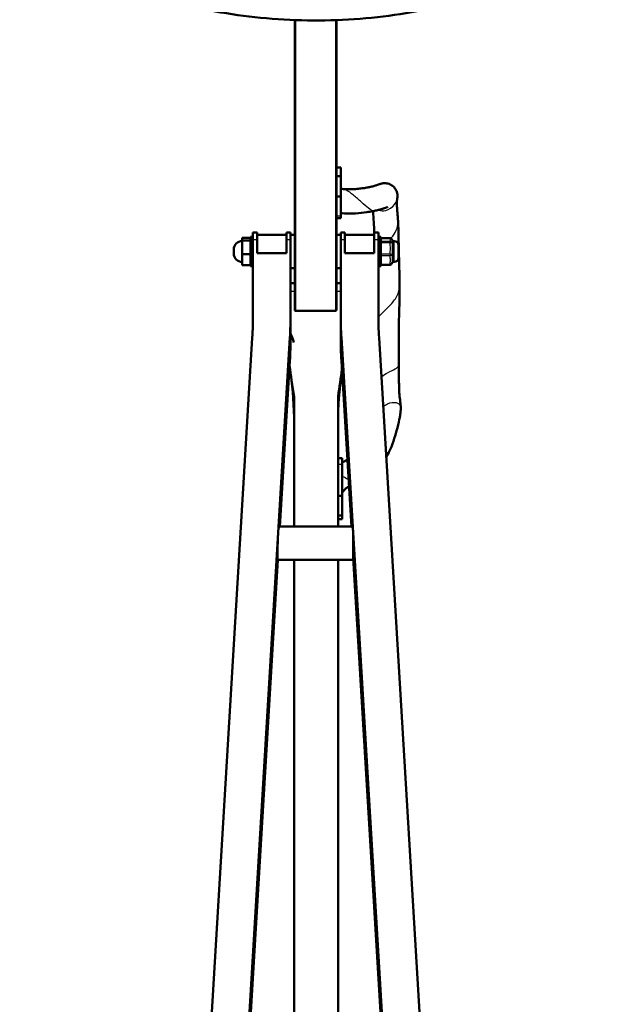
# Model space of a CAD drawing. Header units: millimetres. Extents: x 70 to 1011, y -602 to 1647.
# Tile 33 of 98: x 134 to 276, y 535 to 770. Entities that reach past the tile are written whole.
import ezdxf

# ---------------------------------------------------------------- set-up
doc = ezdxf.new("R2010")
doc.units = ezdxf.units.MM
doc.header["$LTSCALE"] = 0.75
doc.layers.add('Visible', color=7, linetype='Continuous', lineweight=50)
doc.layers.add('Visible Narrow', color=7, linetype='Continuous', lineweight=25)

msp = doc.modelspace()

# ---------------------------------------------------------------- linework, layer by layer
at = {"layer": 'Visible'}
for p, q in [((200.08, 700.51, -206.65), (200.08, 769.82, -84.03)), ((210.08, 769.82, -84.03), (210.08, 700.51, -206.65)), ((211.08, 734.58, -163.3), (210.08, 734.58, -163.3)), ((211.08, 732.48, -159.85), (210.08, 732.48, -159.85)), ((211.08, 727.66, -160.45), (210.08, 727.66, -160.45)), ((211.08, 727.66, -160.45), (211.08, 722.98, -168.72)), ((211.08, 722.48, -170.64), (210.08, 722.48, -170.64)), ((189.48, 717.79, -192.77), (187.48, 717.79, -192.77)), ((187.48, 717.79, -192.77), (187.48, 717.15, -189.36)), ((190.08, 718.02, -191.62), (189.48, 718.02, -191.62)), ((191.08, 719.03, -191.63), (190.08, 719.03, -191.63)), ((198.08, 718.52, -191.62), (191.08, 718.52, -191.62)), ((199.08, 719.03, -191.63), (198.08, 719.03, -191.63)), ((199.08, 718.52, -191.62), (200.08, 718.52, -191.62)), ((210.08, 718.52, -191.62), (211.08, 718.52, -191.62)), ((212.08, 719.03, -191.63), (211.08, 719.03, -191.63)), ((219.08, 718.52, -191.62), (212.08, 718.52, -191.62)), ((220.08, 719.03, -191.63), (219.08, 719.03, -191.63)), ((220.68, 718.02, -191.62), (220.08, 718.02, -191.62)), ((222.88, 717.7, -192.34), (220.68, 717.7, -192.34)), ((189.48, 717.15, -189.36), (187.48, 717.15, -189.36)), ((187.48, 717.15, -189.36), (187.48, 713.88, -188.22)), ((190.08, 717.29, -188.08), (190.08, 699.53, -174.23)), ((191.08, 717.29, -188.08), (191.08, 714.14, -185.62)), ((198.08, 714.14, -185.62), (198.08, 717.29, -188.08)), ((199.08, 699.53, -174.23), (199.08, 717.29, -188.08)), ((211.08, 699.53, -174.23), (211.08, 717.29, -188.08)), ((212.08, 717.29, -188.08), (212.08, 714.14, -185.62)), ((219.08, 714.14, -185.62), (219.08, 717.29, -188.08)), ((220.08, 717.29, -188.08), (220.08, 699.53, -174.23)), ((223.88, 717.02, -191.62), (223.68, 717.02, -191.62)), ((187.48, 713.88, -188.22), (187.48, 711.25, -190.48)), ((189.48, 713.88, -188.22), (187.48, 713.88, -188.22)), ((191.08, 714.14, -185.62), (198.08, 714.14, -185.62)), ((212.08, 714.14, -185.62), (219.08, 714.14, -185.62)), ((189.48, 711.25, -190.48), (187.48, 711.25, -190.48)), ((190.08, 711.02, -191.62), (189.48, 711.02, -191.62)), ((220.68, 711.02, -191.62), (220.08, 711.02, -191.62)), ((222.88, 711.34, -190.9), (220.68, 711.34, -190.9)), ((223.88, 712.02, -191.62), (223.68, 712.02, -191.62)), ((199.08, 710.52, -191.62), (200.08, 710.52, -191.62)), ((210.08, 710.52, -191.62), (211.08, 710.52, -191.62)), ((200.08, 706.98, -214.26), (199.08, 706.98, -214.26)), ((211.08, 706.98, -214.26), (210.08, 706.98, -214.26)), ((199.08, 699.53, -174.23), (199.08, 694, -181.33)), ((200.28, 700.35, -206.53), (209.88, 700.35, -206.53)), ((211.08, 694, -181.33), (211.08, 699.53, -174.23)), ((189.91, 693.92, -169.86), (177.71, 490.95, -11.64)), ((186.71, 490.95, -11.64), (198.91, 693.93, -169.86)), ((223.46, 490.95, -11.64), (211.25, 693.93, -169.86)), ((220.25, 693.92, -169.86), (232.46, 490.95, -11.64)), ((196.53, 648.8, -146.09), (198.91, 688.39, -176.96)), ((213.63, 648.8, -146.09), (211.25, 688.39, -176.96)), ((199.94, 679.9, -190.61), (199.94, 648.8, -166.38)), ((210.44, 679.9, -190.61), (210.44, 648.8, -166.38)), ((211.44, 665.12, -182.7), (210.44, 665.12, -182.7)), ((211.44, 663.62, -179.62), (211.44, 656.12, -173.78)), ((211.44, 656.12, -173.78), (210.44, 656.12, -173.78)), ((211.44, 651.44, -175.08), (210.44, 651.44, -175.08)), ((211.44, 650.53, -177.57), (210.44, 650.53, -177.57)), ((213.89, 648.8, -137.11), (196.27, 648.8, -137.11)), ((214.08, 642.8, -137.11), (214.12, 642.8, -137.11)), ((186.71, 485.42, -18.74), (196.05, 640.8, -139.86)), ((214.08, 640.8, -137.11), (195.97, 640.8, -137.11)), ((199.94, 640.8, -160.15), (199.94, 484.83, -38.7)), ((210.44, 640.8, -160.15), (210.44, 484.83, -38.7)), ((223.46, 485.42, -18.74), (214.08, 641.3, -140.25))]:
    msp.add_line(p, q, dxfattribs=at)
at = {"layer": 'Visible', "extrusion": (1, 1.70804e-15, 5.4928e-16)}
msp.add_arc((730.68, -163.3, 211.08), 3.9, 0, 62.4319, dxfattribs=at)
at = {"layer": 'Visible', "extrusion": (1, 1.20312e-15, 5.99922e-16)}
msp.add_arc((730.45, -163.17, 211.08), 3.9, 58.617, 135.7002, dxfattribs=at)
at = {"layer": 'Visible', "extrusion": (1, -7.9854e-15, 3.22803e-15)}
msp.add_arc((726.38, -170.64, 211.08), 3.9, 150.5245, 180, dxfattribs=at)
at = {"layer": 'Visible', "extrusion": (1, 0, 0)}
for centre, radius, start, end in [((714.52, -191.62, 189.48), 3.5, 0, 180), ((714.53, -191.63, 220.08), 4.5, 0, 52.0628), ((661.22, -182.7, 211.44), 3.9, 360, 52.0914), ((654.43, -177.57, 211.44), 3.9, 140.1839, 180), ((644.8, -137.11, 214.08), 4, 63.9814, 180)]:
    msp.add_arc(centre, radius, start, end, dxfattribs=at)
at = {"layer": 'Visible', "extrusion": (-1, 9.50349e-17, -6.99724e-16)}
msp.add_arc((-714.53, -191.63, -190.08), 4.5, 127.9375, 180, dxfattribs=at)
at = {"layer": 'Visible', "extrusion": (1, 9.86865e-16, 7.8623e-16)}
msp.add_arc((714.53, -191.63, 191.08), 4.5, 360, 52.0625, dxfattribs=at)
at = {"layer": 'Visible', "extrusion": (-1, -9.50102e-16, -5.10651e-16)}
msp.add_arc((-714.53, -191.63, -198.08), 4.5, 127.9375, 180, dxfattribs=at)
at = {"layer": 'Visible', "extrusion": (1, 8.36522e-16, 4.48492e-16)}
msp.add_arc((714.53, -191.63, 199.08), 4.5, 360, 52.0625, dxfattribs=at)
at = {"layer": 'Visible', "extrusion": (-1, -1.65682e-15, -1.21103e-15)}
msp.add_arc((-714.53, -191.63, -211.08), 4.5, 127.9372, 180, dxfattribs=at)
at = {"layer": 'Visible', "extrusion": (1, 1.97373e-15, 1.57245e-15)}
msp.add_arc((714.53, -191.63, 212.08), 4.5, 0, 52.0628, dxfattribs=at)
at = {"layer": 'Visible', "extrusion": (-1, 0, 0)}
for centre, radius, start in [((-714.53, -191.63, -219.08), 4.5, 127.9372), ((-714.52, -191.62, -185.48), 0.5, 360)]:
    msp.add_arc(centre, radius, start, 180, dxfattribs=at)
at = {"layer": 'Visible', "extrusion": (1, 1.26883e-15, -2.53765e-15)}
msp.add_arc((714.52, -191.62, 220.68), 3.5, 0, 180, dxfattribs=at)
at = {"layer": 'Visible', "extrusion": (0, 0, -1)}
for centre, radius, start, end in [((-222.88, 717.2, 192.34), 0.5, 90, 171.6388), ((-187.48, 715.02, 191.62), 2, 0, 90), ((-223.68, 717.32, 191.62), 0.3, 270, 336.6943), ((-223.88, 716.02, 191.62), 1, 90, 180), ((-187.48, 714.02, 191.62), 2, 270, 0), ((-223.88, 713.02, 191.62), 1, 180, 270), ((-222.88, 711.84, 190.9), 0.5, 183.9957, 270), ((-223.68, 711.72, 191.62), 0.3, 23.3057, 90)]:
    msp.add_arc(centre, radius, start, end, dxfattribs=at)
at = {"layer": 'Visible', "extrusion": (1, -2.96059e-15, -2.96059e-15)}
msp.add_arc((714.52, -191.62, 224.88), 1.5, 0, 180, dxfattribs=at)
at = {"layer": 'Visible', "extrusion": (3.01618e-13, -0.614801, -0.788682)}
msp.add_arc((40.08, -658.82, -292.66), 150, 0, 2.7153, dxfattribs=at)
at = {"layer": 'Visible', "extrusion": (9.5076e-13, 0.614801, 0.788682)}
for centre in [(-49.08, -658.82, 292.66), (-49.08, -658.82, 283.66)]:
    msp.add_arc(centre, 150, 177.2847, 180, dxfattribs=at)
at = {"layer": 'Visible', "extrusion": (7.28074e-13, -0.614798, -0.788685)}
msp.add_arc((361.08, -658.82, -292.66), 150, 177.2847, 180, dxfattribs=at)
at = {"layer": 'Visible', "extrusion": (7.43823e-14, 0.614798, 0.788685)}
msp.add_arc((-370.08, -658.82, 292.66), 150, 0, 2.7153, dxfattribs=at)
at = {"layer": 'Visible', "extrusion": (-6.44727e-13, -0.614798, -0.788685)}
msp.add_arc((361.08, -658.82, -283.66), 150, 177.2847, 180, dxfattribs=at)
at = {"layer": 'Visible', "extrusion": (1, 6.57473e-16, -2.80223e-16)}
msp.add_arc((654.59, -177.37, 211.44), 3.9, 66.9157, 143.9988, dxfattribs=at)
at = {"layer": 'Visible', "extrusion": (-1.0691e-12, -0.614404, -0.788992)}
msp.add_ellipse((200.28, 700.51, -206.65), major_axis=(0, -0.16, 0.124), ratio=0.989188, start_param=0, end_param=1.570796, dxfattribs=at)
at = {"layer": 'Visible', "extrusion": (-1.17889e-12, -0.614404, -0.788992)}
msp.add_ellipse((209.88, 700.51, -206.65), major_axis=(0, -0.16, 0.124), ratio=0.989188, start_param=-1.570796, end_param=0, dxfattribs=at)
at = {"layer": 'Visible', "extrusion": (0.998877, -0.037362, 0.029125)}
msp.add_ellipse((196.12, 644.8, -137.11), major_axis=(-0.19, -3.15, 2.46), ratio=0.998877, start_param=3.803726, end_param=6.945319, dxfattribs=at)
at = {"layer": 'Visible', "extrusion": (-0.998877, -0.037362, 0.029125)}
msp.add_ellipse((214.04, 644.8, -137.11), major_axis=(0.19, -3.15, 2.46), ratio=0.998877, start_param=1.362777, end_param=2.479463, dxfattribs=at)
at = {"layer": 'Visible', "extrusion": (0.998877, 0.037362, -0.029125)}
msp.add_ellipse((214.04, 644.8, -137.11), major_axis=(0.09, -1.58, 1.23), ratio=0.998877, start_param=-1.145001, end_param=0.662129, dxfattribs=at)
at = {"layer": 'Visible'}
for points, knots in [([(275.58, 806.49, 160.69), (275.58, 810.31, 166.52), (274.45, 814.12, 172.35), (270.05, 821.43, 183.83), (266.68, 824.92, 189.45), (257.96, 831.25, 199.76), (252.54, 834.07, 204.42), (240.28, 838.65, 212.02), (233.45, 840.42, 214.96), (219.1, 842.74, 218.85), (211.57, 843.31, 219.8), (196.57, 843.2, 219.62), (189.1, 842.52, 218.48), (174.91, 839.99, 214.26), (168.21, 838.14, 211.16), (156.23, 833.4, 203.31), (150.96, 830.51, 198.54), (142.41, 823.93, 187.84), (139.12, 820.23, 181.92), (135.1, 812.47, 169.8), (134.27, 808.42, 163.65), (135.1, 800.6, 151.7), (136.63, 796.86, 145.92), (141.8, 789.68, 134.56), (145.57, 786.27, 129.03), (155.02, 780.19, 119.09), (160.74, 777.55, 114.7), (173.48, 773.35, 107.72), (180.49, 771.79, 105.12), (195.07, 769.89, 101.94), (202.64, 769.54, 101.37), (217.6, 770.09, 102.29), (224.99, 770.99, 103.79), (238.87, 773.94, 108.7), (245.37, 775.99, 112.12), (256.82, 781.09, 120.56), (261.77, 784.14, 125.58), (269.59, 790.99, 136.66), (272.46, 794.8, 142.71), (275.07, 801.34, 152.83), (275.58, 803.91, 156.76), (275.58, 806.49, 160.69)], [0, 0, 0, 0, 0.296157, 0.296157, 0.61006, 0.61006, 0.93605, 0.93605, 1.261439, 1.261439, 1.585392, 1.585392, 1.908893, 1.908893, 2.232936, 2.232936, 2.558472, 2.558472, 2.884205, 2.884205, 3.195068, 3.195068, 3.492078, 3.492078, 3.80976, 3.80976, 4.136031, 4.136031, 4.461108, 4.461108, 4.784906, 4.784906, 5.108431, 5.108431, 5.432678, 5.432678, 5.758517, 5.758517, 6.083324, 6.083324, 6.283185, 6.283185, 6.283185, 6.283185]), ([(211.08, 729.55, -168.83), (211.19, 729.52, -168.91), (211.31, 729.5, -168.98), (211.62, 729.45, -169.12), (211.79, 729.43, -169.22), (212.31, 729.39, -169.47), (212.65, 729.38, -169.6), (213.31, 729.38, -169.82), (213.61, 729.38, -169.95), (214.38, 729.42, -170.28), (214.88, 729.45, -170.41), (215.72, 729.54, -170.87), (216.14, 729.6, -171.04), (216.89, 729.7, -171.54), (217.2, 729.75, -171.87), (217.71, 729.85, -172.29), (217.87, 729.87, -172.46), (218.13, 729.93, -172.85), (218.23, 729.95, -173.09), (218.43, 730, -173.43), (218.51, 730.02, -173.54), (218.7, 730.06, -173.78), (218.8, 730.09, -173.92), (218.96, 730.13, -174.29), (219.01, 730.14, -174.52), (219.12, 730.17, -175.08), (219.25, 730.22, -175.38), (219.48, 730.29, -175.81), (219.54, 730.31, -175.97), (219.61, 730.33, -176.3), (219.62, 730.33, -176.48), (219.63, 730.34, -176.82), (219.63, 730.34, -176.98), (219.69, 730.36, -177.3), (219.75, 730.39, -177.47), (219.9, 730.45, -177.82), (220.01, 730.48, -178.01), (220.11, 730.52, -178.38), (220.13, 730.53, -178.55), (220.13, 730.53, -178.73)], [0, 0, 0, 0, 0.041271, 0.041271, 0.102931, 0.102931, 0.212047, 0.212047, 0.310946, 0.310946, 0.463542, 0.463542, 0.599614, 0.599614, 0.734488, 0.734488, 0.801848, 0.801848, 0.878049, 0.878049, 0.920411, 0.920411, 0.971229, 0.971229, 1.041713, 1.041713, 1.140386, 1.140386, 1.189839, 1.189839, 1.242841, 1.242841, 1.290579, 1.290579, 1.342433, 1.342433, 1.406675, 1.406675, 1.458829, 1.458829, 1.458829, 1.458829]), ([(220.13, 730.52, -179.34), (220.13, 730.53, -179.4), (220.14, 730.53, -179.46), (220.17, 730.54, -179.68), (220.23, 730.56, -179.85), (220.38, 730.62, -180.16), (220.47, 730.65, -180.33), (220.68, 730.71, -180.64), (220.78, 730.74, -180.81), (220.97, 730.78, -181.26), (221.01, 730.78, -181.56), (221.03, 730.79, -181.99), (221.04, 730.79, -182.13), (221.1, 730.8, -182.36), (221.14, 730.81, -182.46), (221.23, 730.82, -182.6), (221.27, 730.82, -182.66), (221.35, 730.83, -182.77), (221.4, 730.83, -182.82), (221.58, 730.84, -182.99), (221.72, 730.84, -183.09), (222.04, 730.82, -183.27), (222.22, 730.79, -183.36), (222.73, 730.65, -183.64), (223.05, 730.5, -183.84), (223.58, 730.14, -184.3), (223.79, 729.94, -184.56), (224.19, 729.44, -185.15), (224.38, 729.11, -185.47), (224.57, 728.54, -185.92), (224.61, 728.32, -186.07), (224.64, 728.04, -186.35), (224.65, 727.95, -186.46), (224.65, 727.8, -186.67), (224.65, 727.74, -186.78), (224.65, 727.61, -187.08), (224.64, 727.56, -187.28), (224.64, 727.55, -187.66), (224.64, 727.56, -187.83), (224.64, 727.54, -188.12), (224.64, 727.52, -188.23), (224.64, 727.45, -188.5), (224.63, 727.37, -188.65), (224.61, 727.17, -189), (224.6, 727.1, -189.22), (224.58, 726.98, -189.61), (224.57, 726.92, -189.78), (224.56, 726.89, -190.03), (224.56, 726.89, -190.1), (224.56, 726.89, -190.16)], [1.520116, 1.520116, 1.520116, 1.520116, 1.537913, 1.537913, 1.588291, 1.588291, 1.644878, 1.644878, 1.702855, 1.702855, 1.791736, 1.791736, 1.832004, 1.832004, 1.863765, 1.863765, 1.883117, 1.883117, 1.905031, 1.905031, 1.955961, 1.955961, 2.016087, 2.016087, 2.136433, 2.136433, 2.251296, 2.251296, 2.39699, 2.39699, 2.476315, 2.476315, 2.518073, 2.518073, 2.554443, 2.554443, 2.615615, 2.615615, 2.667591, 2.667591, 2.700721, 2.700721, 2.751858, 2.751858, 2.819913, 2.819913, 2.874761, 2.874761, 2.894823, 2.894823, 2.894823, 2.894823]), ([(222.15, 725.1, -178.87), (222.15, 725.1, -178.62), (222.13, 725.09, -178.37), (222.02, 725.05, -177.95), (221.93, 725.01, -177.77), (221.73, 724.94, -177.37), (221.66, 724.92, -177.11), (221.53, 724.87, -176.53), (221.46, 724.85, -176.21), (221.28, 724.78, -175.8), (221.22, 724.76, -175.69), (221.03, 724.7, -175.39), (220.89, 724.66, -175.2), (220.59, 724.57, -174.57), (220.4, 724.52, -174.14), (219.81, 724.36, -173.41), (219.49, 724.3, -173.05), (219.02, 724.2, -172.53), (218.85, 724.16, -172.37), (218.25, 724.05, -171.87), (217.78, 723.98, -171.56), (216.46, 723.78, -170.83), (215.54, 723.68, -170.51), (213.46, 723.57, -169.82), (212.25, 723.56, -169.55), (211.08, 723.69, -169.21)], [10.781883, 10.781883, 10.781883, 10.781883, 10.855535, 10.855535, 10.914497, 10.914497, 10.993736, 10.993736, 11.090925, 11.090925, 11.129234, 11.129234, 11.2002, 11.2002, 11.340311, 11.340311, 11.485218, 11.485218, 11.554266, 11.554266, 11.722181, 11.722181, 12.012163, 12.012163, 12.38025, 12.38025, 12.38025, 12.38025]), ([(224.57, 726.92, -191.23), (224.56, 726.89, -191.36), (224.56, 726.85, -191.49), (224.55, 726.78, -191.78), (224.54, 726.72, -191.95), (224.53, 726.62, -192.39), (224.53, 726.63, -192.67), (224.53, 726.61, -193.23), (224.53, 726.58, -193.53), (224.52, 726.41, -194.32), (224.51, 726.24, -194.82), (224.51, 726.18, -195.59), (224.51, 726.13, -195.85), (224.51, 725.93, -196.33), (224.51, 725.81, -196.56), (224.51, 725.72, -196.96), (224.51, 725.7, -197.11), (224.52, 725.64, -197.46), (224.52, 725.59, -197.66), (224.53, 725.45, -197.95), (224.53, 725.38, -198.06), (224.54, 725.19, -198.38), (224.55, 725.1, -198.62), (224.56, 724.91, -199.22), (224.57, 724.75, -199.57), (224.61, 724.3, -200.28), (224.63, 724.05, -200.68), (224.66, 723.66, -201.36), (224.68, 723.48, -201.62), (224.71, 722.97, -202.16), (224.73, 722.74, -202.52), (224.76, 722.3, -203.08), (224.78, 722.08, -203.27), (224.81, 721.53, -203.76), (224.82, 721.25, -204.11), (224.86, 720.57, -204.76), (224.87, 720.17, -205.05), (224.89, 719.36, -205.76), (224.91, 718.89, -206.1), (224.93, 717.07, -207.44), (224.96, 715.64, -208.34), (225.01, 713.67, -209.56), (225.03, 713.09, -209.8), (225.05, 711.84, -210.46), (225.08, 711.11, -210.74), (225.13, 708.76, -211.77), (225.17, 707.03, -212.25), (225.14, 703.01, -213.46), (225.08, 700.6, -213.83), (224.97, 696.5, -214.47), (224.95, 694.75, -214.54), (224.96, 691.16, -214.56), (224.99, 689.29, -214.31), (225.01, 687.2, -213.61), (225.01, 686.85, -213.51), (225.02, 685.47, -213), (225.02, 684.46, -212.5), (225.02, 683.07, -211.51), (225.03, 682.59, -211.15), (225.04, 681.47, -209.99), (225.08, 680.85, -209.16), (225.16, 679.99, -207.58), (225.2, 679.63, -206.89), (225.27, 679.11, -205.55), (225.31, 678.76, -204.98), (225.35, 678.43, -204.08), (225.37, 678.31, -203.81), (225.4, 677.89, -203.09), (225.41, 677.71, -202.57), (225.44, 677.22, -201.6), (225.43, 676.91, -201.16), (225.42, 676.48, -200.2), (225.4, 676.18, -199.79), (225.34, 675.7, -198.92), (225.32, 675.5, -198.47), (225.22, 674.93, -197.58), (225.16, 674.65, -197.06), (224.95, 673.57, -195.34), (224.7, 672.65, -194.22), (224.02, 670.09, -191.53), (223.46, 668.28, -190.14), (222.43, 666.14, -188.52), (222.21, 665.72, -188.22), (221.97, 665.31, -187.93)], [3.002248, 3.002248, 3.002248, 3.002248, 3.041811, 3.041811, 3.093645, 3.093645, 3.176381, 3.176381, 3.264339, 3.264339, 3.419338, 3.419338, 3.497354, 3.497354, 3.574425, 3.574425, 3.619293, 3.619293, 3.680308, 3.680308, 3.717804, 3.717804, 3.793428, 3.793428, 3.905844, 3.905844, 4.047816, 4.047816, 4.140891, 4.140891, 4.269169, 4.269169, 4.35615, 4.35615, 4.489471, 4.489471, 4.637728, 4.637728, 4.811562, 4.811562, 5.317, 5.317, 5.505779, 5.505779, 5.739939, 5.739939, 6.275728, 6.275728, 7.000227, 7.000227, 7.522943, 7.522943, 8.074848, 8.074848, 8.184669, 8.184669, 8.516522, 8.516522, 8.694904, 8.694904, 9.001089, 9.001089, 9.233802, 9.233802, 9.432733, 9.432733, 9.521198, 9.521198, 9.683762, 9.683762, 9.845741, 9.845741, 9.997869, 9.997869, 10.143526, 10.143526, 10.319032, 10.319032, 10.756386, 10.756386, 11.450495, 11.450495, 11.617883, 11.617883, 11.617883, 11.617883]), ([(222.36, 725.17, -180.78), (222.36, 725.17, -180.61), (222.31, 725.15, -180.43), (222.21, 725.12, -180.15), (222.16, 725.1, -180.03), (222.14, 725.1, -179.9)], [10.58825713, 10.58825713, 10.58825713, 10.58825713, 10.64009382, 10.64009382, 10.67880033, 10.67880033, 10.67880033, 10.67880033]), ([(219.1, 719.03, -205.88), (219.08, 719.91, -205.15), (219.05, 720.74, -204.36), (218.94, 722.42, -202.44), (218.88, 723.25, -201.28), (218.81, 724.03, -199.96), (218.81, 724.09, -199.86), (218.8, 724.15, -199.76)], [7.6128773, 7.6128773, 7.6128773, 7.6128773, 7.9559591, 7.9559591, 8.3791858, 8.3791858, 8.4154526, 8.4154526, 8.4154526, 8.4154526]), ([(223.37, 717.28, -192.05), (223.37, 717.28, -192.04), (223.37, 717.28, -192.03), (223.37, 717.28, -192.02), (223.37, 717.28, -192.02), (223.37, 717.28, -192.02), (223.37, 717.28, -192.02), (223.37, 717.28, -192.01), (223.37, 717.28, -192.01), (223.37, 717.28, -192.01), (223.37, 717.28, -192.01), (223.37, 717.28, -192), (223.37, 717.28, -191.99), (223.37, 717.28, -191.96), (223.37, 717.27, -191.93), (223.38, 717.26, -191.84), (223.39, 717.25, -191.77), (223.4, 717.22, -191.67), (223.4, 717.21, -191.65), (223.41, 717.2, -191.62)], [0.0298528, 0.0298528, 0.0298528, 0.0298528, 0.03256126, 0.03256126, 0.0329987, 0.0329987, 0.03319907, 0.03319907, 0.03339944, 0.03339944, 0.03420093, 0.03420093, 0.03660554, 0.03660554, 0.04382289, 0.04382289, 0.06554616, 0.06554616, 0.07326811, 0.07326811, 0.07326811, 0.07326811]), ([(211.44, 664.14, -182.64), (211.6, 664.22, -182.7), (211.75, 664.28, -182.8), (212.08, 664.44, -183.04), (212.27, 664.55, -183.17), (212.55, 664.68, -183.26), (212.61, 664.71, -183.29), (212.67, 664.74, -183.32)], [0, 0, 0, 0, 0.0563205, 0.0563205, 0.131808, 0.131808, 0.1531922, 0.1531922, 0.1531922, 0.1531922]), ([(213.05, 658.43, -181.99), (212.98, 658.38, -181.94), (212.91, 658.33, -181.89), (212.75, 658.23, -181.81), (212.68, 658.18, -181.76), (212.54, 658.08, -181.63), (212.47, 658.03, -181.55), (212.34, 657.91, -181.4), (212.26, 657.84, -181.33), (212.09, 657.67, -181.22), (211.99, 657.58, -181.15), (211.78, 657.35, -180.93), (211.66, 657.2, -180.77), (211.5, 656.98, -180.62), (211.47, 656.94, -180.59), (211.44, 656.89, -180.57)], [12.9103245, 12.9103245, 12.9103245, 12.9103245, 12.9407054, 12.9407054, 12.9708335, 12.9708335, 13.0053359, 13.0053359, 13.041478, 13.041478, 13.0854954, 13.0854954, 13.1580608, 13.1580608, 13.1772691, 13.1772691, 13.1772691, 13.1772691])]:
    msp.add_open_spline(points, degree=3, knots=knots, dxfattribs=at)
for points in [[(223.41, 711.84, -191.61), (223.39, 711.81, -191.53), (223.38, 711.78, -191.44), (223.38, 711.77, -191.35)], [(199.08, 694.9, -215.6), (199.38, 694.19, -215.04), (199.7, 693.48, -214.49), (199.87, 692.74, -213.91)], [(199.94, 679.9, -190.61), (199.48, 682.39, -192.54), (199.12, 684.87, -194.48), (198.85, 687.37, -196.42)], [(199.94, 673.45, -198.89), (199.94, 677.49, -197.87), (199.59, 681.45, -196.48), (199.11, 685.19, -194.72)], [(211.37, 686.43, -195.69), (211.11, 684.25, -193.99), (210.8, 682.07, -192.3), (210.44, 679.9, -190.61)], [(211.24, 685.37, -194.87), (210.76, 681.54, -196.52), (210.44, 677.53, -197.86), (210.44, 673.45, -198.89)]]:
    msp.add_open_spline(points, degree=3, dxfattribs=at)
at = {"layer": 'Visible Narrow'}
for p, q in [((200.28, 769.81, -83.64), (200.28, 700.35, -206.53)), ((209.88, 700.35, -206.53), (209.88, 769.81, -83.64)), ((211.08, 722.98, -168.72), (210.08, 722.98, -168.72)), ((222.88, 717.68, -192.21), (220.68, 717.68, -192.21)), ((191.08, 717.29, -188.08), (190.08, 717.29, -188.08)), ((199.08, 717.29, -188.08), (198.08, 717.29, -188.08)), ((212.08, 717.29, -188.08), (211.08, 717.29, -188.08)), ((220.08, 717.29, -188.08), (219.08, 717.29, -188.08)), ((220.68, 716.97, -189.54), (222.88, 716.97, -189.54)), ((222.88, 716.61, -189.18), (220.68, 716.61, -189.18)), ((220.68, 713.94, -188.46), (222.88, 713.94, -188.46)), ((222.88, 713.45, -188.59), (220.68, 713.45, -188.59)), ((220.68, 711.49, -190.55), (222.88, 711.49, -190.55)), ((200.08, 704.95, -210.11), (199.08, 704.95, -210.11)), ((211.08, 704.95, -210.11), (210.08, 704.95, -210.11)), ((198.91, 693.93, -169.86), (198.91, 688.39, -176.96)), ((211.25, 688.39, -176.96), (211.25, 693.93, -169.86)), ((211.44, 663.62, -179.62), (210.44, 663.62, -179.62))]:
    msp.add_line(p, q, dxfattribs=at)
at = {"layer": 'Visible Narrow', "extrusion": (1, -5.15143e-13, -1.02175e-13)}
msp.add_arc((717.2, -192.34, 222.88), 0.5, 360, 14.8996, dxfattribs=at)
at = {"layer": 'Visible Narrow', "extrusion": (0.017958, -0.257084, 0.966222)}
msp.add_arc((272.32, 626.71, -366.22), 0.5, 4.5669, 86.1388, dxfattribs=at)
at = {"layer": 'Visible Narrow', "extrusion": (0.017958, 0.257084, -0.966222)}
for centre, start, end in [((-172.41, 656.73, 371.46), 86.1388, 174.3573), ((-172.74, 651.94, 371.46), 177.9204, 179.9869)]:
    msp.add_arc(centre, 0.5, start, end, dxfattribs=at)
at = {"layer": 'Visible Narrow', "extrusion": (1, 1.25387e-14, -1.25827e-14)}
msp.add_arc((716.48, -189.66, 222.88), 0.5, 14.8996, 74.8996, dxfattribs=at)
at = {"layer": 'Visible Narrow', "extrusion": (0.017958, -0.965315, 0.26047)}
msp.add_arc((236.17, 2.39, -737.03), 0.5, 1.5039, 89.7224, dxfattribs=at)
at = {"layer": 'Visible Narrow', "extrusion": (1, 1.77636e-15, -1.77636e-15)}
msp.add_arc((714.52, -191.62, 223.68), 2.5, 360, 180, dxfattribs=at)
at = {"layer": 'Visible Narrow', "extrusion": (-1, -1.77636e-15, 1.77636e-15)}
msp.add_arc((-714.52, -191.62, -223.88), 2.5, 360, 180, dxfattribs=at)
at = {"layer": 'Visible Narrow', "extrusion": (0.017958, 0.965315, -0.26047)}
msp.add_arc((-209.57, 4.55, 742.27), 0.5, 89.7224, 177.9408, dxfattribs=at)
at = {"layer": 'Visible Narrow', "extrusion": (1, 1.71663e-14, 4.56747e-15)}
msp.add_arc((713.81, -188.94, 222.88), 0.5, 74.8996, 134.8996, dxfattribs=at)
at = {"layer": 'Visible Narrow', "extrusion": (0.017958, -0.708231, -0.705753)}
msp.add_arc((240.9, -633.48, -368.19), 0.5, 2.8068, 91.0252, dxfattribs=at)
at = {"layer": 'Visible Narrow', "extrusion": (0.017958, 0.708231, 0.705753)}
msp.add_arc((-204.77, -641.46, 373.43), 0.5, 91.0252, 179.2436, dxfattribs=at)
at = {"layer": 'Visible Narrow', "extrusion": (1, 0, 0)}
msp.add_arc((711.84, -190.9, 222.88), 0.5, 134.8996, 180, dxfattribs=at)
at = {"layer": 'Visible Narrow', "extrusion": (0.017965, 0.257084, -0.966222)}
msp.add_arc((-172.72, 651.94, 371.46), 0.5, 179.9854, 179.9985, dxfattribs=at)
at = {"layer": 'Visible Narrow'}
for points, knots in [([(218.68, 724.13, -172.22), (218.68, 724.13, -172.03), (218.66, 724.14, -171.83), (218.54, 724.23, -170.78), (218.21, 724.48, -169.92), (217.26, 725.24, -168.53), (216.65, 725.75, -168), (215.38, 726.85, -167.41), (214.73, 727.45, -167.34), (213.52, 728.48, -167.6), (212.95, 728.91, -167.93), (212.07, 729.33, -168.55), (211.76, 729.43, -168.8), (211.43, 729.48, -169.04)], [-0.20658348, -0.20658348, -0.20658348, -0.20658348, -0.20424054, -0.20424054, -0.1942419, -0.1942419, -0.18424326, -0.18424326, -0.17424462, -0.17424462, -0.16424598, -0.16424598, -0.15861243, -0.15861243, -0.15861243, -0.15861243]), ([(220.05, 724.42, -192.8), (220.1, 724.4, -192.74), (220.15, 724.39, -192.67), (220.7, 724.23, -192.02), (221.28, 724.21, -191.47), (222.66, 724.53, -190.16), (223.45, 725.03, -189.4), (224.5, 726.46, -187.78), (224.74, 727.37, -186.9), (224.5, 729.07, -185.04), (224.02, 729.84, -184.06), (222.6, 730.77, -182.15), (221.67, 730.93, -181.24), (220.62, 730.7, -180.28), (220.46, 730.65, -180.14), (220.3, 730.59, -180)], [-0.31909085, -0.31909085, -0.31909085, -0.31909085, -0.31810282, -0.31810282, -0.30892107, -0.30892107, -0.295836, -0.295836, -0.28275094, -0.28275094, -0.26966587, -0.26966587, -0.2565808, -0.2565808, -0.25418918, -0.25418918, -0.25418918, -0.25418918]), ([(223.04, 717.67, -203.57), (223.2, 717.83, -203.52), (223.37, 718.01, -203.48), (223.98, 718.75, -203.36), (224.35, 719.4, -203.36), (224.75, 720.69, -203.38), (224.82, 721.31, -203.4), (224.79, 721.94, -203.4)], [-0.40376284, -0.40376284, -0.40376284, -0.40376284, -0.40073863, -0.40073863, -0.39155687, -0.39155687, -0.38399128, -0.38399128, -0.38399128, -0.38399128]), ([(222.88, 716.97, -189.54), (222.89, 717.03, -189.76), (222.91, 717.09, -189.98), (222.94, 717.14, -190.21), (222.97, 717.2, -190.43), (222.99, 717.26, -190.65), (222.99, 717.32, -190.88), (222.99, 717.38, -191.1), (222.97, 717.44, -191.32), (222.94, 717.5, -191.55), (222.91, 717.56, -191.77), (222.89, 717.62, -191.99), (222.88, 717.68, -192.21)], [0.000289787, 0.000289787, 0.000289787, 0.000289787, 0.000990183, 0.000990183, 0.000990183, 0.00169058, 0.00169058, 0.00169058, 0.002390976, 0.002390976, 0.002390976, 0.003091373, 0.003091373, 0.003091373, 0.003091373]), ([(222.88, 713.94, -188.46), (222.89, 714.16, -188.52), (222.91, 714.38, -188.58), (222.94, 714.61, -188.64), (222.97, 714.83, -188.7), (222.99, 715.05, -188.76), (222.99, 715.28, -188.82), (222.99, 715.5, -188.88), (222.97, 715.72, -188.94), (222.94, 715.95, -189), (222.91, 716.17, -189.06), (222.89, 716.39, -189.12), (222.88, 716.61, -189.18)], [0.000289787, 0.000289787, 0.000289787, 0.000289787, 0.000990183, 0.000990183, 0.000990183, 0.00169058, 0.00169058, 0.00169058, 0.002390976, 0.002390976, 0.002390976, 0.003091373, 0.003091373, 0.003091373, 0.003091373]), ([(223.41, 717.2, -191.62), (223.41, 717.18, -191.39), (223.42, 717.14, -191.16), (223.42, 717.02, -190.7), (223.41, 716.94, -190.48), (223.4, 716.74, -190.06), (223.38, 716.62, -189.85), (223.38, 716.5, -189.65)], [0.000727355, 0.000727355, 0.000727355, 0.000727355, 0.001426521, 0.001426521, 0.002139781, 0.002139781, 0.002853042, 0.002853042, 0.002853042, 0.002853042]), ([(223.38, 716.5, -189.65), (223.38, 716.3, -189.52), (223.4, 716.09, -189.4), (223.41, 715.66, -189.2), (223.42, 715.44, -189.12), (223.42, 714.98, -189), (223.41, 714.74, -188.96), (223.4, 714.28, -188.92), (223.38, 714.04, -188.91), (223.38, 713.8, -188.93)], [0, 0, 0, 0, 0.00071326, 0.00071326, 0.001426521, 0.001426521, 0.002139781, 0.002139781, 0.002853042, 0.002853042, 0.002853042, 0.002853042]), ([(222.88, 711.49, -190.55), (222.89, 711.66, -190.38), (222.91, 711.82, -190.22), (222.94, 711.98, -190.06), (222.97, 712.15, -189.89), (222.99, 712.31, -189.73), (222.99, 712.47, -189.57), (222.99, 712.64, -189.4), (222.97, 712.8, -189.24), (222.94, 712.96, -189.08), (222.91, 713.13, -188.91), (222.89, 713.29, -188.75), (222.88, 713.45, -188.59)], [0.000289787, 0.000289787, 0.000289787, 0.000289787, 0.000990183, 0.000990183, 0.000990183, 0.00169058, 0.00169058, 0.00169058, 0.002390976, 0.002390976, 0.002390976, 0.003091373, 0.003091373, 0.003091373, 0.003091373]), ([(223.38, 713.8, -188.93), (223.38, 713.59, -189.03), (223.4, 713.39, -189.15), (223.41, 713, -189.43), (223.42, 712.81, -189.58), (223.42, 712.48, -189.92), (223.41, 712.33, -190.1), (223.4, 712.06, -190.48), (223.38, 711.94, -190.68), (223.38, 711.83, -190.89)], [0, 0, 0, 0, 0.00071326, 0.00071326, 0.001426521, 0.001426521, 0.002139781, 0.002139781, 0.002853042, 0.002853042, 0.002853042, 0.002853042]), ([(223.38, 711.83, -190.89), (223.38, 711.82, -191.13), (223.4, 711.82, -191.37), (223.41, 711.84, -191.61), (223.41, 711.84, -191.61), (223.41, 711.84, -191.62)], [0, 0, 0, 0, 0.0007132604, 0.0007132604, 0.0007236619, 0.0007236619, 0.0007236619, 0.0007236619]), ([(220.08, 698.81, -212.07), (220.12, 698.86, -212.03), (220.16, 698.9, -211.99), (220.7, 699.55, -211.4), (221.36, 700.16, -211.02), (222.72, 701.47, -210.69), (223.41, 702.17, -210.75), (224.5, 703.7, -211.19), (224.9, 704.54, -211.57), (225.13, 705.74, -212.15), (225.16, 706.07, -212.31), (225.16, 706.41, -212.47)], [-0.52207824, -0.52207824, -0.52207824, -0.52207824, -0.52127571, -0.52127571, -0.51036795, -0.51036795, -0.4994602, -0.4994602, -0.48855244, -0.48855244, -0.48446472, -0.48446472, -0.48446472, -0.48446472]), ([(220.82, 684.52, -209.36), (221.27, 684.94, -209.4), (221.79, 685.27, -209.49), (222.96, 685.91, -209.98), (223.61, 686.18, -210.43), (224.58, 686.73, -211.68), (224.9, 687.01, -212.46), (225, 687.45, -213.43), (225.01, 687.53, -213.59), (225.01, 687.61, -213.74)], [-0.61694941, -0.61694941, -0.61694941, -0.61694941, -0.60853777, -0.60853777, -0.59763001, -0.59763001, -0.58672225, -0.58672225, -0.58460592, -0.58460592, -0.58460592, -0.58460592]), ([(221.24, 677.48, -195.62), (221.57, 677.74, -195.85), (221.92, 677.95, -196.11), (223.01, 678.45, -197.02), (223.75, 678.54, -197.78), (224.88, 678.29, -199.45), (225.26, 677.97, -200.36), (225.41, 677.51, -201.47), (225.43, 677.42, -201.66), (225.43, 677.34, -201.86)], [-0.71503668, -0.71503668, -0.71503668, -0.71503668, -0.709755, -0.709755, -0.6984119, -0.6984119, -0.6870688, -0.6870688, -0.68464635, -0.68464635, -0.68464635, -0.68464635]), ([(221.9, 666.48, -186.37), (221.97, 666.47, -186.5), (222.04, 666.47, -186.63), (222.42, 666.46, -187.4), (222.59, 666.48, -188.12), (222.63, 666.56, -188.83)], [-0.78865948, -0.78865948, -0.78865948, -0.78865948, -0.78694714, -0.78694714, -0.77852716, -0.77852716, -0.77852716, -0.77852716]), ([(211.44, 660.84, -178.82), (211.96, 660.63, -178.94), (212.42, 660.36, -179.16), (212.85, 660.03, -179.54), (212.9, 659.98, -179.6), (212.96, 659.93, -179.66)], [-0.898788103, -0.898788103, -0.898788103, -0.898788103, -0.890625, -0.890625, -0.889214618, -0.889214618, -0.889214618, -0.889214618])]:
    msp.add_open_spline(points, degree=3, knots=knots, dxfattribs=at)
for points in [[(223.41, 717.2, -191.62), (223.41, 717.2, -191.62), (223.41, 717.2, -191.62), (223.41, 717.2, -191.62)], [(223.41, 711.84, -191.62), (223.41, 711.84, -191.62), (223.41, 711.84, -191.62), (223.41, 711.84, -191.62)]]:
    msp.add_open_spline(points, degree=3, dxfattribs=at)

doc.saveas('drawing.dxf')
